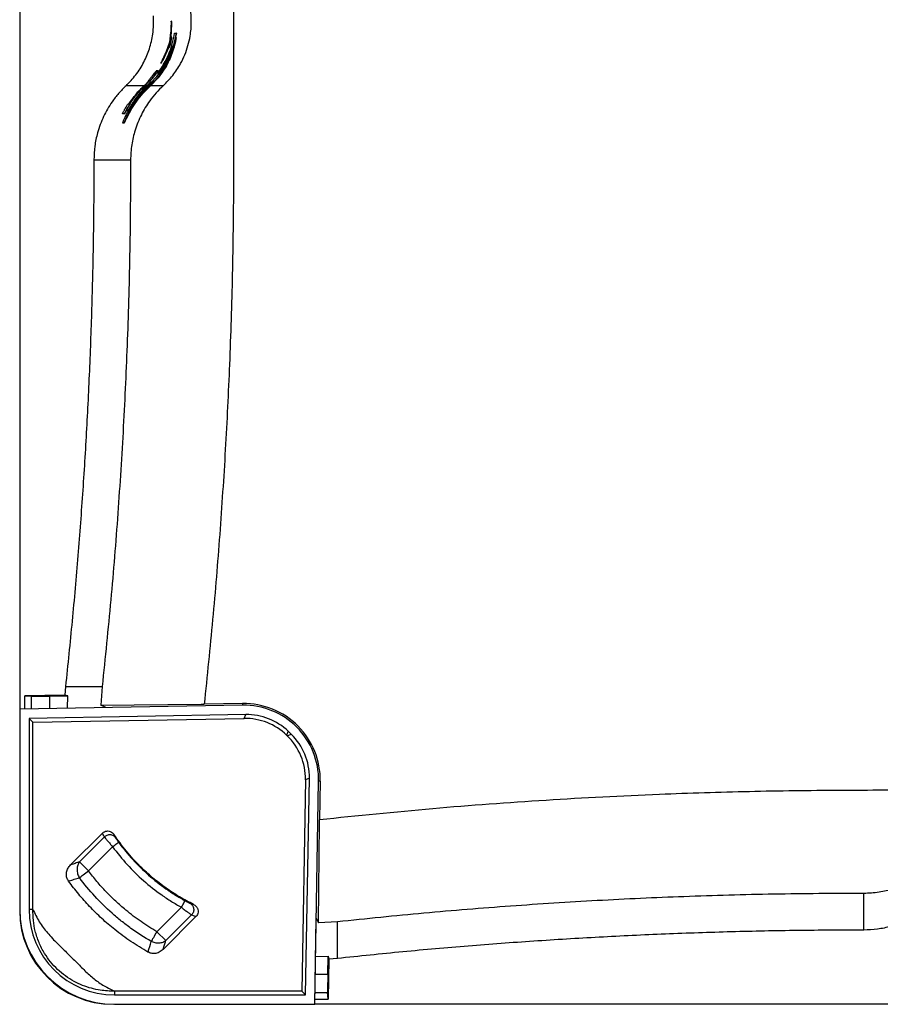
# Paper-space layout '1012-790 Hybird Padfoot' of a CAD drawing. Header units: millimetres. Extents: x 51 to 2966, y 67 to 3970.
# Tile 32 of 115: x 51 to 512, y 2709 to 3236. Entities that reach past the tile are written whole.
import ezdxf

# ---------------------------------------------------------------- set-up
doc = ezdxf.new("R2010")
doc.units = ezdxf.units.MM

psp = doc.layouts.new('1012-790 Hybird Padfoot')

# ---------------------------------------------------------------- linework, layer by layer
at = {"color": 7, "linetype": 'Continuous', "lineweight": 25}
for p, q in [((51.3, 3751.03), (51.3, 2867.03)), ((132.2, 3226.71), (132.55, 3233.68)), ((132.41, 3226.71), (132.75, 3233.68)), ((132.65, 3235.28), (132.45, 3235.28)), ((132.75, 3233.68), (132.55, 3233.68)), ((132.13, 3229.25), (131.5, 3224.11)), ((132.51, 3226.71), (132.2, 3226.71)), ((132.72, 3226.71), (132.51, 3226.71)), ((132.87, 3219.5), (134.88, 3226.53)), ((135.11, 3228.88), (133.48, 3221.84)), ((134.24, 3228.88), (135.11, 3228.88)), ((135.31, 3228.88), (134.8, 3226.67)), ((135.09, 3226.53), (134.88, 3226.53)), ((135.31, 3228.88), (135.11, 3228.88)), ((127.84, 3214.5), (130.89, 3221.31)), ((128.07, 3214.5), (131.1, 3221.31)), ((131.5, 3224.11), (129.67, 3219.03)), ((130.89, 3221.31), (131.2, 3221.31)), ((131.41, 3221.31), (131.2, 3221.31)), ((132.27, 3224), (132.06, 3224)), ((133.48, 3221.84), (132.97, 3221.84)), ((129.52, 3213.36), (125.63, 3207.27)), ((127.11, 3212.87), (126.88, 3212.87)), ((128.07, 3214.5), (127.84, 3214.5)), ((120.23, 3200.92), (124.1, 3204.92)), ((125.14, 3204.92), (121.27, 3200.92)), ((125.4, 3204.92), (121.41, 3200.78)), ((123.52, 3205.97), (123.27, 3205.97)), ((125.15, 3208.7), (124.39, 3208.7)), ((125.38, 3207.27), (125.1, 3207.27)), ((125.4, 3204.92), (125.14, 3204.92)), ((125.4, 3208.7), (125.15, 3208.7)), ((125.63, 3207.27), (125.38, 3207.27)), ((125.7, 3206.8), (126.31, 3206.8)), ((118.2, 3200.92), (118.03, 3200.92)), ((118.2, 3200.92), (120.54, 3203.29)), ((118.33, 3200.78), (120.82, 3203.29)), ((119.5, 3200.92), (121.15, 3202.58)), ((119.79, 3200.92), (119.5, 3200.92)), ((121.43, 3202.58), (119.79, 3200.92)), ((121.71, 3202.58), (119.93, 3200.78)), ((120.1, 3203.29), (120.38, 3203.29)), ((120.38, 3200.92), (120.23, 3200.92)), ((122.55, 3203.05), (120.38, 3200.92)), ((122.82, 3203.05), (120.52, 3200.78)), ((120.54, 3203.29), (120.87, 3203.29)), ((121.14, 3203.29), (120.87, 3203.29)), ((120.99, 3200.92), (123.15, 3203.05)), ((121.27, 3200.92), (120.99, 3200.92)), ((121.15, 3202.58), (121.43, 3202.58)), ((128.17, 3200.78), (121.41, 3200.78)), ((121.71, 3202.58), (121.43, 3202.58)), ((123.15, 3203.05), (122.55, 3203.05)), ((112.04, 3190.35), (108.41, 3183.32)), ((109.46, 3191.05), (109.74, 3191.05)), ((109.91, 3191.05), (110.23, 3191.05)), ((110.47, 3191.05), (110.23, 3191.05)), ((107.11, 3185.64), (106.34, 3185.64)), ((107.33, 3185.64), (107.11, 3185.64)), ((107.29, 3180.97), (110.49, 3188.01)), ((108.9, 3188.32), (108.67, 3188.32)), ((110.49, 3188.01), (109.98, 3188.01)), ((110.72, 3188.01), (110.49, 3188.01)), ((106.41, 3180.97), (107.29, 3180.97)), ((107.5, 3180.97), (107.29, 3180.97)), ((107.5, 3180.97), (108.57, 3183.32)), ((108.63, 3183.32), (108.41, 3183.32)), ((91.04, 3161), (110.69, 3161)), ((75.83, 2879.19), (75.41, 2874.57)), ((75.83, 2879.19), (95.47, 2879.19)), ((95.47, 2879.19), (94.83, 2869.11)), ((75.41, 2874.57), (54.11, 2874.2)), ((54.11, 2874.2), (57.55, 2873.91)), ((54.11, 2867.08), (54.11, 2874.2)), ((67.51, 2874.01), (77.07, 2874.17)), ((76.86, 2867.47), (77.07, 2874.17)), ((170.7, 2869.11), (51.3, 2867.03)), ((94.83, 2869.11), (148.43, 2869.61)), ((97.47, 2867.83), (94.83, 2869.11)), ((148.43, 2869.61), (150.08, 2869.62)), ((170.68, 2869.98), (150.08, 2869.62)), ((170.68, 2869.98), (170.7, 2869.11)), ((51.3, 2867.03), (51.3, 2759.83)), ((172.33, 2864.14), (56.3, 2862.11)), ((56.3, 2862.11), (56.3, 2759.83)), ((58.38, 2860.07), (56.3, 2862.11)), ((171.5, 2862.04), (172.33, 2864.14)), ((58.38, 2860.07), (171.5, 2862.04)), ((58.38, 2759.83), (58.38, 2860.07)), ((195.08, 2855.18), (194.25, 2853.08)), ((194.25, 2853.08), (194.58, 2852.76)), ((194.58, 2852.76), (196.68, 2853.63)), ((196.68, 2853.63), (195.08, 2855.18)), ((204.32, 2829.23), (202.35, 2716.11)), ((206.42, 2830.1), (204.32, 2829.23)), ((204.39, 2714.03), (206.42, 2830.1)), ((209.3, 2709.03), (211.39, 2828.42)), ((212.26, 2828.4), (211.9, 2807.8)), ((211.39, 2752.56), (211.88, 2806.15)), ((211.88, 2806.15), (211.9, 2807.8)), ((78.56, 2783.65), (95.6, 2800.69)), ((95.63, 2800.63), (95.6, 2800.69)), ((101.77, 2799.95), (101.78, 2799.94)), ((96.66, 2798.6), (83.33, 2785.27)), ((88.11, 2780.49), (101.04, 2793.41)), ((78.56, 2783.65), (78.71, 2783.7)), ((88.11, 2780.49), (83.33, 2785.27)), ((77.76, 2775.07), (77.47, 2774.98)), ((503.27, 2748.76), (503.27, 2768.41)), ((144.45, 2762.44), (144.46, 2762.44)), ((58.38, 2759.83), (56.3, 2759.83)), ((137.9, 2760.97), (124.81, 2747.89)), ((129.6, 2743.1), (143.36, 2756.87)), ((145.67, 2756.03), (128.08, 2738.44)), ((145.6, 2756.06), (145.67, 2756.03)), ((209.3, 2709.03), (210.11, 2755.19)), ((210.11, 2755.19), (211.39, 2752.56)), ((221.46, 2753.19), (211.39, 2752.56)), ((221.46, 2733.55), (221.46, 2753.19)), ((129.6, 2743.1), (124.81, 2747.89)), ((120.1, 2737.28), (120.01, 2737)), ((128.13, 2738.59), (128.08, 2738.44)), ((209.75, 2734.59), (216.45, 2734.79)), ((216.28, 2725.24), (216.45, 2734.79)), ((216.84, 2733.13), (216.47, 2711.84)), ((221.46, 2733.55), (216.84, 2733.13)), ((102.1, 2716.11), (102.1, 2714.03)), ((202.35, 2716.11), (102.1, 2716.11)), ((202.35, 2716.11), (204.39, 2714.03)), ((216.47, 2711.84), (216.19, 2715.27)), ((102.1, 2714.03), (204.39, 2714.03)), ((209.35, 2711.84), (216.47, 2711.84)), ((102.1, 2709.03), (209.3, 2709.03)), ((1093.3, 2709.03), (209.3, 2709.03))]:
    psp.add_line(p, q, dxfattribs=at)
at = {"color": 8, "linetype": 'Continuous', "lineweight": 25}
for p, q in [((117.9, 3200.78), (108.24, 3200.78)), ((119.37, 3200.78), (118.33, 3200.78)), ((120.85, 3200.78), (120.52, 3200.78)), ((57.55, 2867.14), (57.55, 2873.91)), ((67.51, 2867.31), (67.51, 2874.01)), ((212.26, 2828.4), (211.39, 2828.42)), ((209.59, 2725.24), (216.28, 2725.24)), ((209.41, 2715.27), (216.19, 2715.27))]:
    psp.add_line(p, q, dxfattribs=at)
at = {"color": 7, "linetype": 'Continuous', "lineweight": 25, "flags": 128}
for points in [[(77.07, 2874.17), (76.24, 2874.37), (75.41, 2874.57)], [(101.04, 2793.41), (101.65, 2793.86), (102.24, 2794.3), (102.79, 2794.7), (103.28, 2795.05), (103.68, 2795.35), (103.98, 2795.57), (104.18, 2795.72), (104.26, 2795.78)], [(83.26, 2776.86), (83.66, 2777.16), (84.15, 2777.52), (84.7, 2777.94), (85.31, 2778.39), (85.96, 2778.88), (86.66, 2779.4), (87.38, 2779.94), (88.11, 2780.49)], [(137.9, 2760.97), (138.27, 2761.64), (138.62, 2762.28), (138.95, 2762.87), (139.24, 2763.4), (139.48, 2763.84), (139.66, 2764.17), (139.78, 2764.38), (139.83, 2764.47)], [(121.78, 2742.64), (122.04, 2743.08), (122.34, 2743.6), (122.68, 2744.2), (123.06, 2744.85), (123.47, 2745.57), (123.91, 2746.32), (124.36, 2747.09), (124.81, 2747.89)], [(216.45, 2734.79), (216.65, 2733.97), (216.84, 2733.13)]]:
    psp.add_lwpolyline(points, dxfattribs=at)
at = {"color": 7, "linetype": 'Continuous', "lineweight": 25}
for centre, radius, start, end in [((171.39, 2829.12), 40.87, 359, 91), ((171.39, 2829.12), 40, 359, 91), ((102.1, 2759.83), 50.8, 180, 270), ((101.3, 2759.03), 50, 180, 270), ((102.1, 2759.83), 45.8, 180, 270)]:
    psp.add_arc(centre, radius, start, end, dxfattribs=at)
for centre, major_axis, ratio, start_param, end_param in [((67.51, 2874.09), (10, 0.17), 0.008726, 3.228707, 4.712237), ((172.01, 2829.99), (11.76, 29.84), 0.997816, 5.891183, 6.675188), ((172.84, 2832.08), (11.76, 29.84), 0.997816, 5.891183, 6.675188), ((172.27, 2829.74), (29.63, 12.27), 0.997783, 5.87392, 6.692451), ((174.36, 2830.61), (29.63, 12.27), 0.997783, 5.87392, 6.692451), ((216.37, 2725.24), (0.17, 10), 0.008726, 1.570949, 3.054479)]:
    psp.add_ellipse(centre, major_axis=major_axis, ratio=ratio, start_param=start_param, end_param=end_param, dxfattribs=at)
for points, knots in [([(128.17, 3200.78), (129.93, 3202.56), (133.44, 3206.12), (137.18, 3211.85), (139.79, 3217.29), (141.51, 3222.23), (142.84, 3228.03), (143.4, 3234.71), (143.01, 3240.43), (142.41, 3243.6), (142.26, 3244.38)], [0, 0, 0, 0, 0.161847, 0.323619, 0.431878, 0.540511, 0.648722, 0.800082, 0.951442, 1, 1, 1, 1]), ([(165.81, 3244.16), (165.8, 3228.11), (165.79, 3196.02), (165.91, 3147.88), (165.28, 3099.73), (163.79, 3052.45), (161.53, 3006.05), (158.51, 2960.53), (154.78, 2915.04), (151.65, 2884.76), (150.08, 2869.62)], [0, 0, 0, 0, 0.128338, 0.256675, 0.385018, 0.513402, 0.634981, 0.756561, 0.87828, 1, 1, 1, 1]), ([(108.24, 3200.78), (110.05, 3202.65), (113.73, 3206.46), (117.91, 3213.21), (121.01, 3220.57), (122.55, 3227.34), (123.11, 3233.27), (122.99, 3236.54), (122.93, 3238.19)], [0, 0, 0, 0, 0.188151, 0.381763, 0.569917, 0.763536, 0.881122, 1, 1, 1, 1]), ([(132.31, 3232.79), (132.3, 3232.44), (132.26, 3231.75), (132.21, 3230.78), (132.17, 3230.05), (132.14, 3229.52), (132.13, 3229.25)], [0, 0, 0, 0, 0.204413, 0.394572, 0.694396, 1, 1, 1, 1]), ([(132.45, 3235.28), (132.44, 3235.24), (132.42, 3235.17), (132.39, 3234.65), (132.37, 3233.99), (132.34, 3233.33), (132.32, 3232.91), (132.31, 3232.79)], [0, 0, 0, 0, 0.242151, 0.459198, 0.667859, 0.901592, 1, 1, 1, 1]), ([(132.55, 3233.68), (132.55, 3233.87), (132.54, 3234.23), (132.51, 3234.79), (132.48, 3235.23), (132.46, 3235.27), (132.45, 3235.28)], [0, 0, 0, 0, 0.25119, 0.502432, 0.841339, 1, 1, 1, 1]), ([(132.75, 3233.68), (132.75, 3233.87), (132.74, 3234.23), (132.71, 3234.79), (132.68, 3235.23), (132.66, 3235.27), (132.65, 3235.28)], [0, 0, 0, 0, 0.25119, 0.502432, 0.841338, 1, 1, 1, 1]), ([(125.1, 3207.27), (125.96, 3208.48), (127.69, 3210.9), (129.85, 3214.81), (131.64, 3218.88), (133.24, 3223.57), (133.88, 3226.95), (134.24, 3228.88)], [0, 0, 0, 0, 0.184193, 0.368402, 0.558097, 0.747805, 1, 1, 1, 1]), ([(134.88, 3226.53), (134.62, 3225.17), (134.1, 3222.45), (132.84, 3218.42), (131.21, 3214.45), (128.81, 3209.83), (126.53, 3206.78), (125.14, 3204.92)], [0, 0, 0, 0, 0.176654, 0.353303, 0.534849, 0.716383, 1, 1, 1, 1]), ([(135.09, 3226.53), (134.83, 3225.17), (134.31, 3222.43), (133.05, 3218.38), (131.41, 3214.39), (129.02, 3209.79), (126.76, 3206.76), (125.4, 3204.92)], [0, 0, 0, 0, 0.177612, 0.355218, 0.537749, 0.720266, 1, 1, 1, 1]), ([(132.06, 3224), (132.14, 3224.36), (132.29, 3225), (132.44, 3225.79), (132.52, 3226.38), (132.54, 3226.67), (132.52, 3226.7), (132.51, 3226.71)], [0, 0, 0, 0, 0.220056, 0.393811, 0.567427, 0.793933, 1, 1, 1, 1]), ([(132.27, 3224), (132.35, 3224.36), (132.5, 3225), (132.64, 3225.79), (132.73, 3226.38), (132.75, 3226.67), (132.73, 3226.7), (132.72, 3226.71)], [0, 0, 0, 0, 0.220075, 0.393835, 0.567462, 0.794067, 1, 1, 1, 1]), ([(132.97, 3221.84), (132.58, 3220.54), (131.79, 3217.93), (130.15, 3214.11), (128.17, 3210.36), (126.53, 3207.99), (125.7, 3206.8)], [0, 0, 0, 0, 0.246553, 0.4930867, 0.7465564, 1, 1, 1, 1]), ([(133.18, 3221.84), (132.79, 3220.54), (132.01, 3217.94), (130.37, 3214.11), (128.41, 3210.36), (126.77, 3207.99), (125.95, 3206.8)], [0, 0, 0, 0, 0.246593, 0.493169, 0.746597, 1, 1, 1, 1]), ([(131.2, 3221.31), (131.23, 3221.33), (131.27, 3221.38), (131.45, 3221.85), (131.65, 3222.47), (131.87, 3223.22), (132, 3223.75), (132.06, 3224)], [0, 0, 0, 0, 0.32077, 0.498986, 0.67808, 0.845917, 1, 1, 1, 1]), ([(131.41, 3221.31), (131.44, 3221.33), (131.48, 3221.38), (131.66, 3221.85), (131.86, 3222.47), (132.07, 3223.22), (132.2, 3223.75), (132.27, 3224)], [0, 0, 0, 0, 0.320792, 0.499022, 0.678127, 0.845943, 1, 1, 1, 1]), ([(124.1, 3204.92), (124.98, 3206.06), (126.74, 3208.34), (128.95, 3212.04), (130.85, 3215.91), (131.79, 3218.62), (132.26, 3219.97)], [0, 0, 0, 0, 0.246121, 0.492268, 0.746125, 1, 1, 1, 1]), ([(132.26, 3219.97), (131.38, 3217.77), (129.6, 3213.33), (126.79, 3209.3), (125.38, 3207.27)], [0, 0, 0, 0, 0.495235, 1, 1, 1, 1]), ([(126.31, 3206.8), (127.65, 3208.79), (130.37, 3212.82), (132.03, 3217.26), (132.87, 3219.5)], [0, 0, 0, 0, 0.4947075, 1, 1, 1, 1]), ([(128.09, 3215.48), (127.92, 3215.1), (127.61, 3214.43), (127.2, 3213.59), (126.95, 3213.07), (126.88, 3212.89), (126.88, 3212.87), (126.88, 3212.87)], [0, 0, 0, 0, 0.298737, 0.532906, 0.767769, 0.928577, 1, 1, 1, 1]), ([(129.67, 3219.03), (129.49, 3218.61), (129.21, 3217.97), (128.81, 3217.07), (128.43, 3216.21), (128.2, 3215.71), (128.09, 3215.48)], [0, 0, 0, 0, 0.456401, 0.695272, 0.857617, 1, 1, 1, 1]), ([(126.88, 3212.87), (126.92, 3212.92), (127.02, 3213.05), (127.42, 3213.73), (127.7, 3214.24), (127.84, 3214.5)], [0, 0, 0, 0, 0.248284, 0.621612, 1, 1, 1, 1]), ([(127.11, 3212.87), (127.15, 3212.92), (127.25, 3213.05), (127.64, 3213.73), (127.92, 3214.24), (128.07, 3214.5)], [0, 0, 0, 0, 0.248345, 0.621639, 1, 1, 1, 1]), ([(122.26, 3205.97), (121.96, 3205.59), (121.43, 3204.93), (120.78, 3204.16), (120.36, 3203.66), (120.1, 3203.34), (120.1, 3203.31), (120.1, 3203.29)], [0, 0, 0, 0, 0.261141, 0.452109, 0.611872, 0.771399, 1, 1, 1, 1]), ([(120.87, 3203.29), (120.91, 3203.32), (120.97, 3203.36), (121.42, 3203.81), (122, 3204.45), (122.66, 3205.2), (123.1, 3205.75), (123.27, 3205.97)], [0, 0, 0, 0, 0.26942, 0.444392, 0.619495, 0.852028, 1, 1, 1, 1]), ([(121.14, 3203.29), (121.18, 3203.32), (121.24, 3203.36), (121.69, 3203.81), (122.27, 3204.45), (122.92, 3205.2), (123.35, 3205.75), (123.52, 3205.97)], [0, 0, 0, 0, 0.26983, 0.444968, 0.620249, 0.852083, 1, 1, 1, 1]), ([(124.39, 3208.7), (124.34, 3208.67), (124.28, 3208.61), (123.84, 3208.04), (123.33, 3207.35), (122.78, 3206.63), (122.4, 3206.14), (122.26, 3205.97)], [0, 0, 0, 0, 0.323566, 0.492467, 0.660951, 0.881597, 1, 1, 1, 1]), ([(123.27, 3205.97), (123.56, 3206.34), (124.06, 3206.98), (124.61, 3207.77), (124.95, 3208.29), (125.16, 3208.64), (125.16, 3208.68), (125.15, 3208.7)], [0, 0, 0, 0, 0.258045, 0.442122, 0.595911, 0.749612, 1, 1, 1, 1]), ([(123.52, 3205.97), (123.81, 3206.34), (124.31, 3206.98), (124.86, 3207.77), (125.2, 3208.29), (125.4, 3208.64), (125.4, 3208.68), (125.4, 3208.7)], [0, 0, 0, 0, 0.257586, 0.441551, 0.595482, 0.749313, 1, 1, 1, 1]), ([(108.24, 3200.78), (106.9, 3199.44), (104.19, 3196.74), (100.95, 3192.49), (98.29, 3188.32), (96.17, 3184.25), (94.37, 3179.98), (92.68, 3174.71), (91.33, 3168.37), (91.14, 3163.47), (91.04, 3161)], [0, 0, 0, 0, 0.1277577, 0.2569272, 0.3587995, 0.4606727, 0.5655036, 0.6703362, 0.8336704, 1, 1, 1, 1]), ([(119.5, 3200.92), (118, 3199.48), (116.6, 3197.97), (114.02, 3194.85), (112.84, 3193.24), (110.67, 3189.9), (109.68, 3188.19), (107.9, 3184.65), (107.1, 3182.83), (106.41, 3180.97)], [0, 0, 0, 0, 0.25, 0.25, 0.5, 0.5, 0.75, 0.75, 1, 1, 1, 1]), ([(108.41, 3183.32), (109.2, 3184.89), (110.77, 3188.05), (113.76, 3192.57), (117.2, 3196.93), (119.91, 3199.59), (121.27, 3200.92)], [0, 0, 0, 0, 0.2457979, 0.4915755, 0.7458034, 1, 1, 1, 1]), ([(108.63, 3183.32), (109.41, 3184.88), (110.98, 3188.01), (113.95, 3192.5), (117.36, 3196.82), (120.06, 3199.46), (121.41, 3200.78)], [0, 0, 0, 0, 0.24583, 0.491642, 0.745837, 1, 1, 1, 1]), ([(109.74, 3191.05), (110.97, 3192.8), (113.44, 3196.34), (116.5, 3199.39), (118.03, 3200.92)], [0, 0, 0, 0, 0.496515, 1, 1, 1, 1]), ([(118.2, 3200.92), (116.68, 3199.41), (113.63, 3196.36), (111.15, 3192.83), (109.91, 3191.05)], [0, 0, 0, 0, 0.496519, 1, 1, 1, 1]), ([(109.98, 3188.01), (111.44, 3190.29), (113.66, 3193.73), (117.31, 3197.95), (119.36, 3199.93), (120.38, 3200.92)], [0, 0, 0, 0, 0.494891, 0.747455, 1, 1, 1, 1]), ([(118.33, 3200.78), (116.84, 3199.29), (113.82, 3196.28), (111.38, 3192.8), (110.15, 3191.05)], [0, 0, 0, 0, 0.496591, 1, 1, 1, 1]), ([(110.21, 3188.01), (111.65, 3190.27), (114.57, 3194.84), (118.52, 3198.79), (120.52, 3200.78)], [0, 0, 0, 0, 0.4951249, 1, 1, 1, 1]), ([(128.17, 3200.78), (126.89, 3199.52), (124.3, 3196.99), (121.13, 3193), (118.52, 3189.06), (116.39, 3185.24), (114.56, 3181.19), (112.66, 3175.87), (111.42, 3170.46), (110.78, 3165.1), (110.72, 3162.36), (110.69, 3161)], [0, 0, 0, 0, 0.124672, 0.250588, 0.347773, 0.444954, 0.545027, 0.645096, 0.820064, 0.910033, 1, 1, 1, 1]), ([(110.98, 3189.88), (112.23, 3191.83), (114.76, 3195.75), (118.1, 3199.19), (119.79, 3200.92)], [0, 0, 0, 0, 0.4959834, 1, 1, 1, 1]), ([(120.99, 3200.92), (119.33, 3199.29), (115.98, 3196), (113.36, 3192.24), (112.04, 3190.35)], [0, 0, 0, 0, 0.496393, 1, 1, 1, 1]), ([(107.66, 3188.32), (107.86, 3188.65), (108.23, 3189.28), (108.75, 3190.09), (109.14, 3190.67), (109.39, 3191), (109.44, 3191.03), (109.46, 3191.05)], [0, 0, 0, 0, 0.214242, 0.403861, 0.594187, 0.771159, 1, 1, 1, 1]), ([(110.23, 3191.05), (110.23, 3191.01), (110.23, 3190.96), (109.92, 3190.43), (109.54, 3189.81), (109.11, 3189.08), (108.81, 3188.56), (108.67, 3188.32)], [0, 0, 0, 0, 0.320025, 0.488792, 0.657424, 0.838584, 1, 1, 1, 1]), ([(110.47, 3191.05), (110.47, 3191.01), (110.46, 3190.96), (110.15, 3190.43), (109.78, 3189.81), (109.35, 3189.08), (109.04, 3188.56), (108.9, 3188.32)], [0, 0, 0, 0, 0.3198387, 0.4885016, 0.6570224, 0.8382531, 1, 1, 1, 1]), ([(106.34, 3185.64), (106.34, 3185.65), (106.33, 3185.65), (106.34, 3185.69), (106.35, 3185.72), (106.38, 3185.81), (106.4, 3185.87), (106.47, 3186.04), (106.52, 3186.14), (106.63, 3186.39), (106.7, 3186.53), (106.86, 3186.84), (106.95, 3187.02), (107.14, 3187.37), (107.24, 3187.56), (107.45, 3187.94), (107.56, 3188.13), (107.66, 3188.32)], [0, 0, 0, 0, 0.125, 0.125, 0.25, 0.25, 0.375, 0.375, 0.5, 0.5, 0.625, 0.625, 0.75, 0.75, 0.875, 0.875, 1, 1, 1, 1]), ([(108.67, 3188.32), (108.48, 3187.98), (108.13, 3187.38), (107.7, 3186.6), (107.38, 3186.03), (107.17, 3185.69), (107.13, 3185.66), (107.11, 3185.64)], [0, 0, 0, 0, 0.222328, 0.393697, 0.565498, 0.769244, 1, 1, 1, 1]), ([(108.9, 3188.32), (108.71, 3187.98), (108.36, 3187.38), (107.93, 3186.6), (107.61, 3186.03), (107.4, 3185.69), (107.36, 3185.66), (107.33, 3185.64)], [0, 0, 0, 0, 0.222209, 0.393677, 0.565585, 0.76911, 1, 1, 1, 1]), ([(91.04, 3161), (90.99, 3149.19), (90.9, 3125.57), (90.15, 3090.16), (88.96, 3054.75), (87.29, 3019.46), (85.15, 2984.28), (82.53, 2949.22), (79.48, 2914.18), (77.04, 2890.85), (75.83, 2879.19)], [0, 0, 0, 0, 0.125444, 0.25091, 0.376354, 0.50182, 0.62632, 0.75082, 0.87541, 1, 1, 1, 1]), ([(110.69, 3161), (110.6, 3144.95), (110.43, 3112.85), (109.07, 3065.27), (106.94, 3018.28), (103.97, 2971.87), (100.24, 2925.49), (97.06, 2894.62), (95.47, 2879.19)], [0, 0, 0, 0, 0.170501, 0.34106, 0.505665, 0.670322, 0.835135, 1, 1, 1, 1]), ([(651.3, 2823.54), (629.68, 2823.53), (592.01, 2823.52), (538.29, 2823.58), (490.15, 2823.61), (442.01, 2823.01), (389.65, 2821.36), (333.11, 2818.42), (272.43, 2813.98), (232.08, 2809.86), (211.9, 2807.8)], [0, 0, 0, 0, 0.147447, 0.256863, 0.366278, 0.475715, 0.585152, 0.723428, 0.861723, 1, 1, 1, 1]), ([(95.6, 2800.69), (95.93, 2800.96), (96.61, 2801.52), (97.9, 2801.87), (99.23, 2801.8), (100.48, 2801.29), (101.31, 2800.59), (101.68, 2800.08), (101.77, 2799.95)], [0, 0, 0, 0, 0.180453, 0.366338, 0.549311, 0.736673, 0.931074, 1, 1, 1, 1]), ([(96.66, 2798.6), (96.48, 2798.93), (96.14, 2799.61), (95.8, 2800.29), (95.63, 2800.63)], [0, 0, 0, 0, 0.500779, 1, 1, 1, 1]), ([(102.67, 2798.14), (102.53, 2798.34), (102.2, 2798.73), (101.53, 2799.23), (100.72, 2799.6), (99.82, 2799.77), (98.9, 2799.74), (98.02, 2799.5), (97.26, 2799.11), (96.84, 2798.77), (96.66, 2798.6), (96.66, 2798.6)], [-0.0000024, -0.0000024, -0.0000024, -0.0000024, 0.1249929, 0.2499929, 0.3749929, 0.4999929, 0.6249929, 0.7499929, 0.8749929, 0.9999929, 0.9999952, 0.9999952, 0.9999952, 0.9999952]), ([(144.46, 2762.44), (141.89, 2763.78), (136.75, 2766.47), (129.42, 2771.3), (122.4, 2776.71), (115.29, 2783.21), (108.22, 2790.86), (103.93, 2796.91), (101.77, 2799.95)], [0, 0, 0, 0, 0.151299, 0.3026, 0.457885, 0.613171, 0.805589, 1, 1, 1, 1]), ([(101.78, 2799.94), (101.92, 2799.64), (102.22, 2799.04), (102.52, 2798.44), (102.67, 2798.14)], [0, 0, 0, 0, 0.503202, 1, 1, 1, 1]), ([(96.66, 2798.6), (96.83, 2798.38), (97.18, 2797.94), (98.27, 2796.62), (99.6, 2795.06), (100.58, 2793.94), (101.04, 2793.41)], [0, 0, 0, 0, 0.25751, 0.513872, 0.772643, 1, 1, 1, 1]), ([(102.67, 2798.14), (102.71, 2798.06), (102.78, 2797.95), (102.97, 2797.64), (103.09, 2797.45), (103.38, 2797.02), (103.54, 2796.79), (103.8, 2796.42), (103.89, 2796.29), (104.07, 2796.03), (104.17, 2795.91), (104.26, 2795.78)], [0, 0, 0, 0, 0.25, 0.25, 0.5, 0.5, 0.75, 0.75, 0.875, 0.875, 1, 1, 1, 1]), ([(104.26, 2795.78), (106.63, 2792.54), (109.15, 2789.46), (114.5, 2783.62), (117.32, 2780.85), (123.26, 2775.61), (126.37, 2773.15), (130.46, 2770.27), (131.29, 2769.7), (132.96, 2768.59), (133.8, 2768.05), (136.35, 2766.45), (138.08, 2765.44), (139.83, 2764.47)], [0, 0, 0, 0, 0.25, 0.25, 0.5, 0.5, 0.75, 0.75, 0.8125, 0.8125, 0.875, 0.875, 1, 1, 1, 1]), ([(101.04, 2793.41), (103.49, 2790.06), (106.11, 2786.87), (111.64, 2780.81), (114.57, 2777.94), (120.72, 2772.52), (123.95, 2769.96), (128.19, 2766.98), (129.05, 2766.39), (130.78, 2765.24), (131.65, 2764.68), (134.29, 2763.03), (136.08, 2761.97), (137.9, 2760.97)], [0, 0, 0, 0, 0.25, 0.25, 0.5, 0.5, 0.75, 0.75, 0.8125, 0.8125, 0.875, 0.875, 1, 1, 1, 1]), ([(77.47, 2774.98), (77.12, 2775.57), (76.42, 2776.75), (76.21, 2778.85), (76.65, 2780.93), (77.54, 2782.55), (78.3, 2783.37), (78.56, 2783.65)], [0, 0, 0, 0, 0.214534, 0.42911, 0.645624, 0.880107, 1, 1, 1, 1]), ([(83.33, 2785.27), (82.56, 2785.01), (81.02, 2784.48), (79.48, 2783.96), (78.71, 2783.7)], [0, 0, 0, 0, 0.4957245, 1, 1, 1, 1]), ([(83.33, 2785.27), (82.94, 2784.76), (82.28, 2783.53), (81.89, 2781.23), (82.24, 2778.84), (82.88, 2777.46), (83.26, 2776.86)], [0, 0, 0, 0, 0.250002, 0.500002, 0.750002, 1.000002, 1.000002, 1.000002, 1.000002]), ([(543.05, 2785.9), (541.79, 2784.61), (539.26, 2782.02), (535.27, 2778.86), (531.34, 2776.24), (527.52, 2774.12), (523.46, 2772.28), (518.15, 2770.38), (512.74, 2769.14), (507.38, 2768.5), (504.64, 2768.44), (503.27, 2768.41)], [0, 0, 0, 0, 0.124672, 0.250588, 0.347773, 0.444954, 0.545027, 0.645096, 0.820064, 0.910033, 1, 1, 1, 1]), ([(124.81, 2747.89), (121.93, 2749.64), (116.15, 2753.17), (108.85, 2758.77), (102.66, 2764.18), (97.5, 2769.28), (92.6, 2774.7), (89.61, 2778.56), (88.11, 2780.49)], [0, 0, 0, 0, 0.204836, 0.411095, 0.557273, 0.703451, 0.851725, 1, 1, 1, 1]), ([(120.01, 2737), (116.94, 2738.83), (110.79, 2742.49), (102.58, 2748.59), (95.2, 2754.9), (88.76, 2761.26), (82.79, 2767.93), (79.24, 2772.63), (77.47, 2774.98)], [0, 0, 0, 0, 0.1863205, 0.3738424, 0.5330381, 0.6929828, 0.8461577, 1, 1, 1, 1]), ([(77.76, 2775.07), (78.68, 2775.37), (80.51, 2775.97), (82.35, 2776.56), (83.26, 2776.86)], [0, 0, 0, 0, 0.505104, 1, 1, 1, 1]), ([(121.78, 2742.64), (118.02, 2744.81), (114.39, 2747.16), (109.13, 2750.96), (107.41, 2752.27), (104.87, 2754.3), (104.03, 2754.99), (102.38, 2756.39), (101.56, 2757.1), (97.52, 2760.69), (94.45, 2763.71), (88.61, 2770.06), (85.86, 2773.38), (83.26, 2776.86)], [0, 0, 0, 0, 0.25, 0.25, 0.375, 0.375, 0.4375, 0.4375, 0.5, 0.5, 0.75, 0.75, 1, 1, 1, 1]), ([(503.27, 2768.41), (487.22, 2768.33), (455.12, 2768.16), (407.55, 2766.79), (360.55, 2764.66), (314.14, 2761.7), (267.77, 2757.97), (236.9, 2754.78), (221.46, 2753.19)], [0, 0, 0, 0, 0.170501, 0.34106, 0.505665, 0.670322, 0.835135, 1, 1, 1, 1]), ([(139.83, 2764.47), (140.12, 2764.31), (140.4, 2764.16), (140.81, 2763.94), (140.95, 2763.87), (141.21, 2763.74), (141.33, 2763.68), (141.57, 2763.56), (141.68, 2763.5), (141.89, 2763.4), (141.98, 2763.36), (142.16, 2763.28), (142.23, 2763.24), (142.37, 2763.19), (142.42, 2763.16), (142.47, 2763.15)], [0, 0, 0, 0, 0.25, 0.25, 0.375, 0.375, 0.5, 0.5, 0.625, 0.625, 0.75, 0.75, 0.875, 0.875, 1, 1, 1, 1]), ([(142.47, 2763.15), (142.99, 2762.87), (143.45, 2762.46), (144.13, 2761.47), (144.36, 2760.89), (144.53, 2759.67), (144.48, 2759.04), (144.1, 2757.86), (143.78, 2757.31), (143.36, 2756.87)], [0, 0, 0, 0, 0.25, 0.25, 0.5, 0.5, 0.75, 0.75, 1, 1, 1, 1]), ([(142.47, 2763.15), (142.79, 2763.03), (143.45, 2762.79), (144.12, 2762.56), (144.45, 2762.44)], [0, 0, 0, 0, 0.497953, 1, 1, 1, 1]), ([(144.46, 2762.44), (144.87, 2762.19), (145.69, 2761.68), (146.51, 2760.46), (146.88, 2759.08), (146.74, 2757.72), (146.27, 2756.69), (145.82, 2756.2), (145.67, 2756.03)], [0, 0, 0, 0, 0.1869205, 0.3795217, 0.5635805, 0.7401575, 0.9114722, 1, 1, 1, 1]), ([(543.05, 2765.96), (541.71, 2764.62), (539.01, 2761.92), (534.77, 2758.67), (530.59, 2756.02), (526.53, 2753.89), (522.26, 2752.1), (516.98, 2750.41), (510.64, 2749.05), (505.74, 2748.86), (503.27, 2748.76)], [0, 0, 0, 0, 0.1277577, 0.2569272, 0.3587995, 0.4606727, 0.5655036, 0.6703362, 0.8336704, 1, 1, 1, 1]), ([(102.1, 2716.11), (100.83, 2716.11), (98.27, 2716.11), (94.12, 2716.57), (89.67, 2717.5), (84.98, 2719.07), (80.32, 2721.24), (75.79, 2724.09), (71.51, 2727.62), (67.74, 2731.72), (64.32, 2736.55), (61.52, 2742.09), (59.56, 2748.04), (58.46, 2753.99), (58.41, 2757.87), (58.38, 2759.83)], [0, 0, 0, 0, 0.057313, 0.114624, 0.186638, 0.258865, 0.330778, 0.407549, 0.484242, 0.56121, 0.638251, 0.731956, 0.825766, 0.91216, 1, 1, 1, 1]), ([(58.38, 2759.83), (59.45, 2757.59), (61.57, 2753.11), (66.18, 2747.07), (71.49, 2741.47), (77.18, 2736.05), (82.43, 2730.8), (87.32, 2725.79), (92.33, 2721.58), (97.28, 2718.28), (100.68, 2716.74), (102.1, 2716.11)], [0, 0, 0, 0, 0.118201, 0.236558, 0.361728, 0.487096, 0.612434, 0.716953, 0.82154, 0.925562, 1, 1, 1, 1]), ([(137.9, 2760.97), (138.55, 2760.46), (139.86, 2759.45), (141.59, 2758.14), (142.81, 2757.25), (143.2, 2756.98), (143.36, 2756.87)], [0, 0, 0, 0, 0.268649, 0.538195, 0.807864, 1, 1, 1, 1]), ([(143.36, 2756.87), (143.94, 2756.65), (144.68, 2756.38), (145.44, 2756.12), (145.6, 2756.06)], [-0.000000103, -0.000000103, -0.000000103, -0.000000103, 0.006532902, 0.008369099, 0.008369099, 0.008369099, 0.008369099]), ([(503.27, 2748.76), (491.46, 2748.72), (467.85, 2748.62), (432.43, 2747.88), (397.03, 2746.69), (361.74, 2745.01), (326.56, 2742.87), (291.49, 2740.26), (256.45, 2737.2), (233.13, 2734.77), (221.46, 2733.55)], [0, 0, 0, 0, 0.125444, 0.25091, 0.376354, 0.50182, 0.62632, 0.75082, 0.87541, 1, 1, 1, 1]), ([(129.6, 2743.1), (129.09, 2742.71), (128.51, 2742.4), (127.25, 2741.95), (126.57, 2741.81), (125.19, 2741.73), (124.48, 2741.78), (123.09, 2742.08), (122.41, 2742.32), (121.78, 2742.64)], [0, 0, 0, 0, 0.25, 0.25, 0.5, 0.5, 0.75, 0.75, 1, 1, 1, 1]), ([(128.13, 2738.59), (128.38, 2739.35), (128.86, 2740.85), (129.35, 2742.36), (129.6, 2743.1)], [0, 0, 0, 0, 0.504319, 1, 1, 1, 1]), ([(128.08, 2738.44), (127.41, 2737.88), (126.07, 2736.76), (123.59, 2736.09), (121.48, 2736.29), (120.4, 2736.81), (120.01, 2737)], [0, 0, 0, 0, 0.295282, 0.591929, 0.854158, 1, 1, 1, 1])]:
    psp.add_open_spline(points, degree=3, knots=knots, dxfattribs=at)
psp.add_open_spline([(120.1, 2737.28), (120.66, 2739.06), (121.22, 2740.85), (121.78, 2742.64)], degree=3, dxfattribs=at)

doc.saveas('drawing.dxf')
